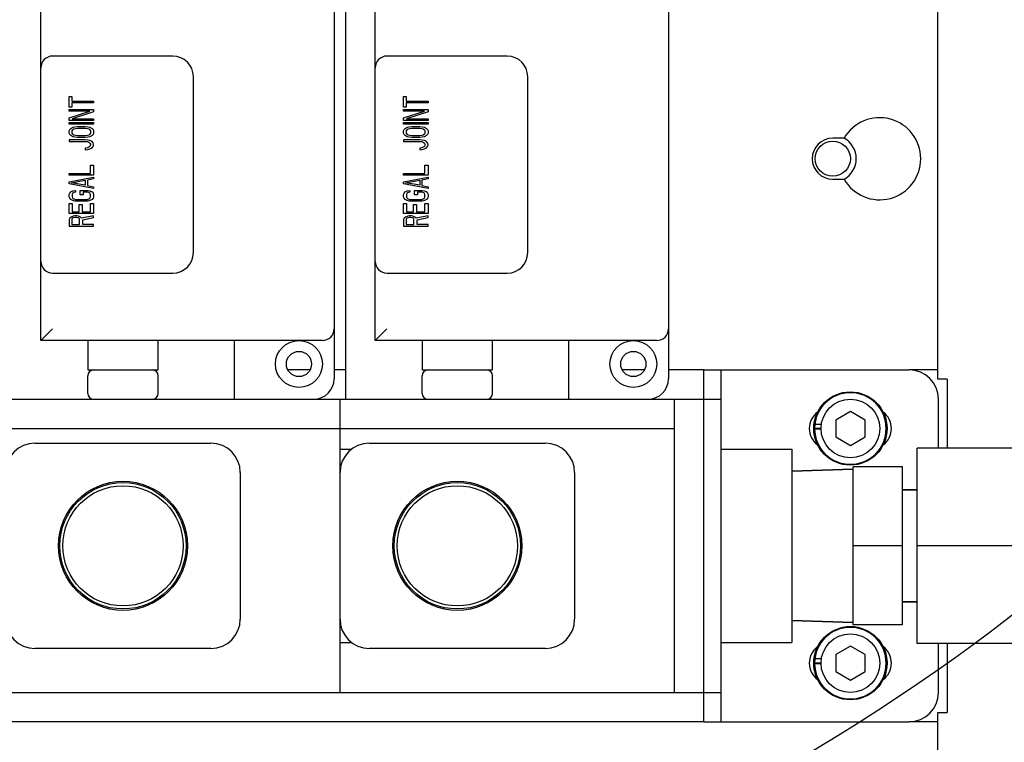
# Model space of a CAD drawing. Header units: millimetres. Extents: x 0 to 4195, y 0 to 2965.
# Tile 16 of 27: x 871 to 1039, y 1996 to 2119. Entities that reach past the tile are written whole.
import ezdxf

# ---------------------------------------------------------------- set-up
doc = ezdxf.new("R2010")
doc.units = ezdxf.units.MM
doc.header["$LTSCALE"] = 231.275
doc.layers.get('0').update_dxf_attribs({"linetype": 'CONTINUOUS'})
for name, color, linetype in [('02___PRT_ALL_AXES', 7, 'CONTINUOUS'), ('13_ALL_COSM_SKETCH', 7, 'CONTINUOUS'), ('7_ALL_FEATURES', 7, 'CONTINUOUS'), ('ALL_AXIS', 7, 'CONTINUOUS')]:
    doc.layers.add(name, color=color, linetype=linetype)
doc.styles.get("Standard").update_dxf_attribs({"font": 'txt', "width": 0.5})
doc.dimstyles.get("Standard").update_dxf_attribs({"dimtxt": 17.5, "dimasz": 13.8, "dimexe": 2, "dimexo": 1, "dimtad": 1, "dimdec": 3, "dimdsep": 46, "dimtxsty": 'Standard', "dimblk": '_FILLED', "dimblk1": '_FILLED', "dimblk2": '_FILLED', "dimcen": 0.09, "dimadec": 3, "dimazin": 2, "dimtol": 1, "dimtp": 0.05, "dimtm": 0.05, "dimtfac": 1, "dimtdec": 3, "dimtofl": 0, "dimtmove": 0, "dimatfit": 3, "dimldrblk": '_FILLED', "dimfxl": 0, "dimtolj": 1, "dimarcsym": 0})

# ---------------------------------------------------------------- blocks, each defined once
blk = doc.blocks.new('_FILLED')
at = {"color": 0, "linetype": 'ByBlock'}
blk.add_solid([(0, 0), (-1, 0.163), (-1, -0.163)], dxfattribs=at)

msp = doc.modelspace()

# ---------------------------------------------------------------- linework, layer by layer
at = {"color": 3, "linetype": 'Continuous'}
for p, q in [((1027.5143, 2057.669), (1027.5143, 2148.979)), ((1011.5521, 2098.769), (1009.6143, 2098.769)), ((1009.6143, 2091.769), (1011.5521, 2091.769)), ((920.5112, 2059.269), (916.7174, 2059.269)), ((926.6143, 2059.269), (924.6143, 2059.269)), ((977.5112, 2059.269), (973.7174, 2059.269)), ((987.6143, 2059.269), (981.6143, 2059.269)), ((1027.5143, 2059.269), (1022.6143, 2059.269)), ((1029.1143, 2057.669), (1027.5143, 2057.669)), ((1029.1143, 2057.669), (1029.1143, 2045.939)), ((1029.1143, 2012.599), (1029.1143, 2000.869)), ((1027.5143, 1979.269), (1027.5143, 2000.869)), ((1027.5143, 2000.869), (1029.1143, 2000.869)), ((987.6143, 1999.269), (407.6143, 1999.269)), ((1027.5143, 1999.269), (1022.6143, 1999.269))]:
    msp.add_line(p, q, dxfattribs=at)
at = {"color": 7, "linetype": 'Continuous'}
for p, q in [((926.6143, 2054.269), (926.6143, 2141.769)), ((924.6143, 2130.769), (924.6143, 2057.769)), ((981.6143, 2130.769), (981.6143, 2057.769)), ((874.6143, 2064.269), (874.6143, 2122.269)), ((931.6143, 2064.269), (931.6143, 2122.269)), ((897.1143, 2112.769), (876.6143, 2112.769)), ((954.1143, 2112.769), (933.6143, 2112.769)), ((900.6143, 2079.269), (900.6143, 2109.269)), ((957.6143, 2079.269), (957.6143, 2109.269)), ((876.6143, 2075.769), (897.1143, 2075.769)), ((933.6143, 2075.769), (954.1143, 2075.769)), ((874.6143, 2064.269), (876.6143, 2066.269)), ((931.6143, 2064.269), (933.6143, 2066.269)), ((922.6143, 2064.269), (874.6143, 2064.269)), ((882.6143, 2064.269), (882.6143, 2059.269)), ((894.6143, 2059.269), (894.6143, 2064.269)), ((907.6143, 2054.269), (907.6143, 2064.269)), ((979.6143, 2064.269), (931.6143, 2064.269)), ((939.6143, 2064.269), (939.6143, 2059.269)), ((951.6143, 2059.269), (951.6143, 2064.269)), ((964.6143, 2054.269), (964.6143, 2064.269)), ((882.6143, 2059.269), (894.6143, 2059.269)), ((882.6143, 2055.269), (882.6143, 2058.269)), ((894.6143, 2055.269), (894.6143, 2058.269)), ((939.6143, 2059.269), (951.6143, 2059.269)), ((939.6143, 2055.269), (939.6143, 2058.269)), ((951.6143, 2055.269), (951.6143, 2058.269)), ((987.6143, 1999.269), (987.6143, 2059.269)), ((987.6143, 2059.269), (1022.6143, 2059.269)), ((990.6143, 1999.269), (990.6143, 2059.269)), ((404.6143, 2054.269), (990.6143, 2054.269)), ((925.6143, 2004.269), (925.6143, 2054.269)), ((982.6143, 2004.269), (982.6143, 2054.269)), ((1027.6143, 2045.939), (1027.6143, 2054.269)), ((1012.6143, 2052.1557), (1010.1143, 2050.7123)), ((1015.1143, 2050.7123), (1012.6143, 2052.1557)), ((1006.5623, 2050.0325), (1007.6744, 2050.0325)), ((1010.1143, 2050.7123), (1010.1143, 2047.8256)), ((1015.1143, 2047.8256), (1015.1143, 2050.7123)), ((412.6143, 2049.269), (982.6143, 2049.269)), ((1006.5147, 2049.333), (1007.6194, 2049.333)), ((1006.5147, 2049.2049), (1007.6194, 2049.2049)), ((1010.1143, 2047.8256), (1012.6143, 2046.3822)), ((1012.6143, 2046.3822), (1015.1143, 2047.8256)), ((873.6143, 2046.769), (903.6143, 2046.769)), ((930.6143, 2046.769), (960.6143, 2046.769)), ((925.6143, 2045.769), (927.6143, 2045.769)), ((908.6143, 2041.769), (908.6143, 2016.769)), ((965.6143, 2041.769), (965.6143, 2016.769)), ((925.6143, 2012.769), (927.6143, 2012.769)), ((1027.6143, 2004.269), (1027.6143, 2012.599)), ((903.6143, 2011.769), (873.6143, 2011.769)), ((960.6143, 2011.769), (930.6143, 2011.769)), ((1012.6143, 2012.1557), (1010.1143, 2010.7123)), ((1015.1143, 2010.7123), (1012.6143, 2012.1557)), ((1006.5147, 2009.333), (1007.6194, 2009.333)), ((1006.5147, 2009.2049), (1007.6194, 2009.2049)), ((1006.5623, 2010.0325), (1007.6744, 2010.0325)), ((1010.1143, 2010.7123), (1010.1143, 2007.8256)), ((1015.1143, 2007.8256), (1015.1143, 2010.7123)), ((1010.1143, 2007.8256), (1012.6143, 2006.3822)), ((1012.6143, 2006.3822), (1015.1143, 2007.8256)), ((404.6143, 2004.269), (990.6143, 2004.269)), ((987.6143, 1999.269), (1022.6143, 1999.269))]:
    msp.add_line(p, q, dxfattribs=at)
for centre, radius in [((1009.6143, 2095.269), 3), ((888.6143, 2029.269), 11), ((888.6143, 2029.269), 10.7692), ((888.6143, 2029.269), 10.25), ((945.6143, 2029.269), 11), ((945.6143, 2029.269), 10.7692), ((945.6143, 2029.269), 10.25)]:
    msp.add_circle(centre, radius, dxfattribs=at)
for centre, radius, start, end in [((876.6143, 2110.769), 2, 90, 180), ((897.1143, 2109.269), 3.5, 0, 90), ((933.6143, 2110.769), 2, 90, 180), ((954.1143, 2109.269), 3.5, 0, 90), ((1009.6143, 2095.269), 4, 298.973551, 61.026449), ((897.1143, 2079.269), 3.5, 270, 360), ((954.1143, 2079.269), 3.5, 270, 360), ((876.6143, 2077.769), 2, 180, 270), ((933.6143, 2077.769), 2, 180, 270), ((922.6143, 2066.269), 2, 270, 360), ((979.6143, 2066.269), 2, 270, 360), ((883.6143, 2058.269), 1, 90, 180), ((893.6143, 2058.269), 1, 0, 90), ((940.6143, 2058.269), 1, 90, 180), ((950.6143, 2058.269), 1, 0, 90), ((1022.6143, 2054.269), 5, 0, 90), ((921.1143, 2057.769), 3.5, 270, 360), ((978.1143, 2057.769), 3.5, 270, 360), ((883.6143, 2055.269), 1, 180, 270), ((893.6143, 2055.269), 1, 270, 360), ((940.6143, 2055.269), 1, 180, 270), ((950.6143, 2055.269), 1, 270, 360), ((1012.6143, 2049.269), 6.1, 180.601485, 179.398515), ((873.6143, 2041.769), 5, 90, 180), ((903.6143, 2041.769), 5, 0, 90), ((930.6143, 2041.769), 5, 90, 180), ((960.6143, 2041.769), 5, 0, 90), ((873.6143, 2016.769), 5, 180, 270), ((903.6143, 2016.769), 5, 270, 360), ((930.6143, 2016.769), 5, 180, 270), ((960.6143, 2016.769), 5, 270, 360), ((1012.6143, 2009.269), 6.1, 180.601485, 179.398515), ((1022.6143, 2004.269), 5, 270, 360)]:
    msp.add_arc(centre, radius, start, end, dxfattribs=at)
at = {"color": 3, "linetype": 'Continuous'}
for centre, radius, start, end in [((1017.6143, 2095.269), 7, 210, 150), ((1009.6143, 2095.269), 3.5, 90, 270)]:
    msp.add_arc(centre, radius, start, end, dxfattribs=at)
at = {"color": 7, "linetype": 'Continuous'}
msp.add_ellipse((677.13, 2151.3037), major_axis=(440.8481, 0), ratio=0.53524075, dxfattribs=at)
at = {"layer": '02___PRT_ALL_AXES', "color": 7, "linetype": 'Continuous'}
for p, q in [((990.6143, 2045.769), (1002.6143, 2045.769)), ((1002.6143, 2045.769), (1002.6143, 2012.769)), ((1013.0843, 2042.335), (1002.6143, 2042.0078)), ((1023.9843, 2038.794), (1021.4843, 2038.794)), ((1023.9843, 2019.744), (1021.4843, 2019.744)), ((1013.0843, 2016.2029), (1002.6143, 2016.5301)), ((990.6143, 2012.769), (1002.6143, 2012.769))]:
    msp.add_line(p, q, dxfattribs=at)
for centre, radius in [((918.6143, 2060.269), 4), ((975.6143, 2060.269), 4), ((918.6143, 2060.269), 2.15), ((975.6143, 2060.269), 2.15)]:
    msp.add_circle(centre, radius, dxfattribs=at)
for centre, start, end in [((1009.1143, 2049.269), 126.664672, 233.335328), ((1016.1143, 2049.269), 306.664672, 53.335328), ((1009.1143, 2009.269), 126.664672, 233.335328), ((1016.1143, 2009.269), 306.664672, 53.335328)]:
    msp.add_arc(centre, 3.5, start, end, dxfattribs=at)
at = {"layer": '13_ALL_COSM_SKETCH', "color": 7, "linetype": 'Continuous'}
for p, q in [((879.4417, 2104.0654), (879.4417, 2105.8549)), ((879.4417, 2105.8549), (879.8856, 2105.8549)), ((879.8856, 2105.8549), (879.8856, 2105.1014)), ((879.8856, 2105.1014), (883.6143, 2105.1014)), ((879.8856, 2104.8188), (879.8856, 2104.0654)), ((883.6143, 2104.8188), (879.8856, 2104.8188)), ((883.6143, 2105.1014), (883.6143, 2104.8188)), ((936.4417, 2104.0654), (936.4417, 2105.8549)), ((936.4417, 2105.8549), (936.8856, 2105.8549)), ((936.8856, 2105.8549), (936.8856, 2105.1014)), ((936.8856, 2105.1014), (940.6143, 2105.1014)), ((936.8856, 2104.8188), (936.8856, 2104.0654)), ((940.6143, 2104.8188), (936.8856, 2104.8188)), ((940.6143, 2105.1014), (940.6143, 2104.8188)), ((879.8856, 2104.0654), (879.4417, 2104.0654)), ((879.4417, 2103.4061), (879.4417, 2103.6887)), ((879.4417, 2103.6887), (883.6143, 2103.6887)), ((879.4417, 2102.2288), (882.9929, 2103.4061)), ((882.9929, 2103.4061), (879.4417, 2103.4061)), ((883.6143, 2103.2648), (879.9744, 2102.0875)), ((883.6143, 2103.6887), (883.6143, 2103.2648)), ((936.8856, 2104.0654), (936.4417, 2104.0654)), ((936.4417, 2103.4061), (936.4417, 2103.6887)), ((936.4417, 2103.6887), (940.6143, 2103.6887)), ((936.4417, 2102.2288), (939.9929, 2103.4061)), ((939.9929, 2103.4061), (936.4417, 2103.4061)), ((940.6143, 2103.2648), (936.9744, 2102.0875)), ((940.6143, 2103.6887), (940.6143, 2103.2648)), ((879.4417, 2101.805), (879.4417, 2102.2288)), ((883.6143, 2101.805), (879.4417, 2101.805)), ((879.4417, 2101.1457), (879.4417, 2101.4283)), ((879.4417, 2101.4283), (883.6143, 2101.4283)), ((879.9744, 2102.0875), (883.6143, 2102.0875)), ((883.6143, 2102.0875), (883.6143, 2101.805)), ((883.6143, 2101.4283), (883.6143, 2101.1457)), ((936.4417, 2101.805), (936.4417, 2102.2288)), ((940.6143, 2101.805), (936.4417, 2101.805)), ((936.4417, 2101.1457), (936.4417, 2101.4283)), ((936.4417, 2101.4283), (940.6143, 2101.4283)), ((936.9744, 2102.0875), (940.6143, 2102.0875)), ((940.6143, 2102.0875), (940.6143, 2101.805)), ((940.6143, 2101.4283), (940.6143, 2101.1457)), ((883.6143, 2101.1457), (879.4417, 2101.1457)), ((879.4417, 2100.0155), (879.5305, 2100.251)), ((879.4417, 2099.6388), (879.4417, 2100.0155)), ((879.5305, 2100.251), (879.708, 2100.4393)), ((879.708, 2100.4393), (880.0632, 2100.6277)), ((879.9744, 2100.0155), (880.0632, 2100.2039)), ((879.9744, 2099.6388), (879.9744, 2100.0155)), ((880.0632, 2100.6277), (880.4183, 2100.7219)), ((880.0632, 2100.2039), (880.2407, 2100.3452)), ((880.2407, 2100.3452), (880.507, 2100.4393)), ((880.4183, 2100.7219), (880.8622, 2100.769)), ((880.507, 2100.4393), (880.8622, 2100.4864)), ((880.8622, 2100.769), (882.1939, 2100.769)), ((880.8622, 2100.4864), (882.1939, 2100.4864)), ((882.1939, 2100.769), (882.6378, 2100.7219)), ((882.1939, 2100.4864), (882.549, 2100.4393)), ((882.549, 2100.4393), (882.8153, 2100.3452)), ((882.6378, 2100.7219), (882.9929, 2100.6277)), ((882.8153, 2100.3452), (882.9929, 2100.2039)), ((882.9929, 2100.6277), (883.348, 2100.4393)), ((882.9929, 2100.2039), (883.0816, 2100.0155)), ((883.0816, 2100.0155), (883.0816, 2099.6388)), ((883.348, 2100.4393), (883.5255, 2100.251)), ((883.5255, 2100.251), (883.6143, 2100.0155)), ((883.6143, 2100.0155), (883.6143, 2099.6388)), ((940.6143, 2101.1457), (936.4417, 2101.1457)), ((936.4417, 2100.0155), (936.5305, 2100.251)), ((936.4417, 2099.6388), (936.4417, 2100.0155)), ((936.5305, 2100.251), (936.708, 2100.4393)), ((936.708, 2100.4393), (937.0632, 2100.6277)), ((936.9744, 2100.0155), (937.0632, 2100.2039)), ((936.9744, 2099.6388), (936.9744, 2100.0155)), ((937.0632, 2100.6277), (937.4183, 2100.7219)), ((937.0632, 2100.2039), (937.2407, 2100.3452)), ((937.2407, 2100.3452), (937.507, 2100.4393)), ((937.4183, 2100.7219), (937.8622, 2100.769)), ((937.507, 2100.4393), (937.8622, 2100.4864)), ((937.8622, 2100.769), (939.1939, 2100.769)), ((937.8622, 2100.4864), (939.1939, 2100.4864)), ((939.1939, 2100.769), (939.6378, 2100.7219)), ((939.1939, 2100.4864), (939.549, 2100.4393)), ((939.549, 2100.4393), (939.8153, 2100.3452)), ((939.6378, 2100.7219), (939.9929, 2100.6277)), ((939.8153, 2100.3452), (939.9929, 2100.2039)), ((939.9929, 2100.6277), (940.348, 2100.4393)), ((939.9929, 2100.2039), (940.0816, 2100.0155)), ((940.0816, 2100.0155), (940.0816, 2099.6388)), ((940.348, 2100.4393), (940.5255, 2100.251)), ((940.5255, 2100.251), (940.6143, 2100.0155)), ((940.6143, 2100.0155), (940.6143, 2099.6388)), ((879.5305, 2099.4033), (879.4417, 2099.6388)), ((879.4417, 2098.5086), (879.4417, 2098.226)), ((882.1939, 2098.5086), (879.4417, 2098.5086)), ((879.4417, 2098.226), (882.1939, 2098.226)), ((879.708, 2099.215), (879.5305, 2099.4033)), ((880.0632, 2099.0266), (879.708, 2099.215)), ((880.0632, 2099.4504), (879.9744, 2099.6388)), ((880.2407, 2099.3091), (880.0632, 2099.4504)), ((880.4183, 2098.9324), (880.0632, 2099.0266)), ((880.507, 2099.215), (880.2407, 2099.3091)), ((880.8622, 2098.8853), (880.4183, 2098.9324)), ((880.8622, 2099.1679), (880.507, 2099.215)), ((882.1939, 2099.1679), (880.8622, 2099.1679)), ((882.1939, 2098.8853), (880.8622, 2098.8853)), ((882.549, 2099.215), (882.1939, 2099.1679)), ((882.6378, 2098.9324), (882.1939, 2098.8853)), ((882.6378, 2098.4615), (882.1939, 2098.5086)), ((882.1939, 2098.226), (882.549, 2098.179)), ((882.8153, 2099.3091), (882.549, 2099.215)), ((882.549, 2098.179), (882.8153, 2098.0848)), ((882.9929, 2099.0266), (882.6378, 2098.9324)), ((882.9929, 2098.3673), (882.6378, 2098.4615)), ((882.9929, 2099.4504), (882.8153, 2099.3091)), ((882.8153, 2098.0848), (882.9929, 2097.9435)), ((883.0816, 2099.6388), (882.9929, 2099.4504)), ((883.348, 2099.215), (882.9929, 2099.0266)), ((883.348, 2098.179), (882.9929, 2098.3673)), ((883.5255, 2099.4033), (883.348, 2099.215)), ((883.5255, 2097.9906), (883.348, 2098.179)), ((883.6143, 2099.6388), (883.5255, 2099.4033)), ((936.5305, 2099.4033), (936.4417, 2099.6388)), ((936.4417, 2098.5086), (936.4417, 2098.226)), ((939.1939, 2098.5086), (936.4417, 2098.5086)), ((936.4417, 2098.226), (939.1939, 2098.226)), ((936.708, 2099.215), (936.5305, 2099.4033)), ((937.0632, 2099.0266), (936.708, 2099.215)), ((937.0632, 2099.4504), (936.9744, 2099.6388)), ((937.2407, 2099.3091), (937.0632, 2099.4504)), ((937.4183, 2098.9324), (937.0632, 2099.0266)), ((937.507, 2099.215), (937.2407, 2099.3091)), ((937.8622, 2098.8853), (937.4183, 2098.9324)), ((937.8622, 2099.1679), (937.507, 2099.215)), ((939.1939, 2099.1679), (937.8622, 2099.1679)), ((939.1939, 2098.8853), (937.8622, 2098.8853)), ((939.549, 2099.215), (939.1939, 2099.1679)), ((939.6378, 2098.9324), (939.1939, 2098.8853)), ((939.6378, 2098.4615), (939.1939, 2098.5086)), ((939.1939, 2098.226), (939.549, 2098.179)), ((939.8153, 2099.3091), (939.549, 2099.215)), ((939.549, 2098.179), (939.8153, 2098.0848)), ((939.9929, 2099.0266), (939.6378, 2098.9324)), ((939.9929, 2098.3673), (939.6378, 2098.4615)), ((939.9929, 2099.4504), (939.8153, 2099.3091)), ((939.8153, 2098.0848), (939.9929, 2097.9435)), ((940.0816, 2099.6388), (939.9929, 2099.4504)), ((940.348, 2099.215), (939.9929, 2099.0266)), ((940.348, 2098.179), (939.9929, 2098.3673)), ((940.5255, 2099.4033), (940.348, 2099.215)), ((940.5255, 2097.9906), (940.348, 2098.179)), ((940.6143, 2099.6388), (940.5255, 2099.4033)), ((882.549, 2097.1429), (882.1939, 2097.0958)), ((882.1939, 2097.0958), (882.1939, 2096.8133)), ((882.1939, 2096.8133), (882.6378, 2096.8604)), ((882.8153, 2097.2371), (882.549, 2097.1429)), ((882.6378, 2096.8604), (882.9929, 2096.9546)), ((882.9929, 2097.3784), (882.8153, 2097.2371)), ((882.9929, 2097.9435), (883.0816, 2097.7551)), ((883.0816, 2097.5668), (882.9929, 2097.3784)), ((882.9929, 2096.9546), (883.348, 2097.1429)), ((883.0816, 2097.7551), (883.0816, 2097.5668)), ((883.348, 2097.1429), (883.5255, 2097.3313)), ((883.6143, 2097.7551), (883.5255, 2097.9906)), ((883.5255, 2097.3313), (883.6143, 2097.5668)), ((883.6143, 2097.5668), (883.6143, 2097.7551)), ((939.549, 2097.1429), (939.1939, 2097.0958)), ((939.1939, 2097.0958), (939.1939, 2096.8133)), ((939.1939, 2096.8133), (939.6378, 2096.8604)), ((939.8153, 2097.2371), (939.549, 2097.1429)), ((939.6378, 2096.8604), (939.9929, 2096.9546)), ((939.9929, 2097.3784), (939.8153, 2097.2371)), ((939.9929, 2097.9435), (940.0816, 2097.7551)), ((940.0816, 2097.5668), (939.9929, 2097.3784)), ((939.9929, 2096.9546), (940.348, 2097.1429)), ((940.0816, 2097.7551), (940.0816, 2097.5668)), ((940.348, 2097.1429), (940.5255, 2097.3313)), ((940.6143, 2097.7551), (940.5255, 2097.9906)), ((940.5255, 2097.3313), (940.6143, 2097.5668)), ((940.6143, 2097.5668), (940.6143, 2097.7551)), ((883.0816, 2092.7634), (883.0816, 2094.1762)), ((883.0816, 2094.1762), (883.6143, 2094.1762)), ((883.6143, 2094.1762), (883.6143, 2092.4809)), ((940.0816, 2092.7634), (940.0816, 2094.1762)), ((940.0816, 2094.1762), (940.6143, 2094.1762)), ((940.6143, 2094.1762), (940.6143, 2092.4809)), ((879.4417, 2092.4809), (879.4417, 2092.7634)), ((879.4417, 2092.7634), (883.0816, 2092.7634)), ((883.6143, 2092.4809), (879.4417, 2092.4809)), ((879.4417, 2091.3507), (883.6143, 2092.1042)), ((879.4417, 2090.974), (879.4417, 2091.3507)), ((879.7968, 2091.1623), (882.1939, 2091.5861)), ((882.1939, 2091.5861), (882.1939, 2090.7385)), ((883.6143, 2091.8216), (882.549, 2091.6332)), ((882.549, 2091.6332), (882.549, 2090.6914)), ((883.6143, 2092.1042), (883.6143, 2091.8216)), ((936.4417, 2092.4809), (936.4417, 2092.7634)), ((936.4417, 2092.7634), (940.0816, 2092.7634)), ((940.6143, 2092.4809), (936.4417, 2092.4809)), ((936.4417, 2091.3507), (940.6143, 2092.1042)), ((936.4417, 2090.974), (936.4417, 2091.3507)), ((936.7968, 2091.1623), (939.1939, 2091.5861)), ((939.1939, 2091.5861), (939.1939, 2090.7385)), ((940.6143, 2091.8216), (939.549, 2091.6332)), ((939.549, 2091.6332), (939.549, 2090.6914)), ((940.6143, 2092.1042), (940.6143, 2091.8216)), ((883.6143, 2090.2205), (879.4417, 2090.974)), ((879.708, 2089.6083), (880.0632, 2089.7967)), ((882.1939, 2090.7385), (879.7968, 2091.1623)), ((880.0632, 2089.7967), (880.507, 2089.8438)), ((880.507, 2089.8438), (880.507, 2089.5612)), ((881.3061, 2089.1374), (881.3061, 2089.8438)), ((881.3061, 2089.8438), (882.6378, 2089.8438)), ((882.549, 2090.6914), (883.6143, 2090.503)), ((882.6378, 2089.8438), (882.9929, 2089.7967)), ((882.9929, 2089.7967), (883.348, 2089.6083)), ((883.6143, 2090.503), (883.6143, 2090.2205)), ((940.6143, 2090.2205), (936.4417, 2090.974)), ((936.708, 2089.6083), (937.0632, 2089.7967)), ((939.1939, 2090.7385), (936.7968, 2091.1623)), ((937.0632, 2089.7967), (937.507, 2089.8438)), ((937.507, 2089.8438), (937.507, 2089.5612)), ((938.3061, 2089.1374), (938.3061, 2089.8438)), ((938.3061, 2089.8438), (939.6378, 2089.8438)), ((939.549, 2090.6914), (940.6143, 2090.503)), ((939.6378, 2089.8438), (939.9929, 2089.7967)), ((939.9929, 2089.7967), (940.348, 2089.6083)), ((940.6143, 2090.503), (940.6143, 2090.2205)), ((879.4417, 2089.1845), (879.5305, 2089.4199)), ((879.4417, 2088.7607), (879.4417, 2089.1845)), ((879.5305, 2088.5252), (879.4417, 2088.7607)), ((879.5305, 2089.4199), (879.708, 2089.6083)), ((879.708, 2088.3368), (879.5305, 2088.5252)), ((880.0632, 2088.1485), (879.708, 2088.3368)), ((880.0632, 2089.3729), (879.9744, 2089.1845)), ((879.9744, 2089.1845), (879.9744, 2088.7607)), ((879.9744, 2088.7607), (880.0632, 2088.5723)), ((880.2407, 2089.5141), (880.0632, 2089.3729)), ((880.0632, 2088.5723), (880.2407, 2088.431)), ((880.4183, 2088.0543), (880.0632, 2088.1485)), ((880.507, 2089.5612), (880.2407, 2089.5141)), ((880.2407, 2088.431), (880.507, 2088.3368)), ((880.8622, 2088.0072), (880.4183, 2088.0543)), ((880.507, 2088.3368), (880.8622, 2088.2897)), ((880.8622, 2088.2897), (882.1939, 2088.2897)), ((882.1939, 2088.0072), (880.8622, 2088.0072)), ((881.8387, 2089.1374), (881.3061, 2089.1374)), ((881.8387, 2089.5612), (881.8387, 2089.1374)), ((882.549, 2089.5612), (881.8387, 2089.5612)), ((882.1939, 2088.2897), (882.549, 2088.3368)), ((882.6378, 2088.0543), (882.1939, 2088.0072)), ((882.8153, 2089.5141), (882.549, 2089.5612)), ((882.549, 2088.3368), (882.8153, 2088.431)), ((882.9929, 2088.1485), (882.6378, 2088.0543)), ((882.9929, 2089.3729), (882.8153, 2089.5141)), ((882.8153, 2088.431), (882.9929, 2088.5723)), ((883.0816, 2089.1845), (882.9929, 2089.3729)), ((882.9929, 2088.5723), (883.0816, 2088.7607)), ((883.348, 2088.3368), (882.9929, 2088.1485)), ((883.0816, 2088.7607), (883.0816, 2089.1845)), ((883.348, 2089.6083), (883.5255, 2089.4199)), ((883.5255, 2088.5252), (883.348, 2088.3368)), ((883.5255, 2089.4199), (883.6143, 2089.1845)), ((883.6143, 2088.7607), (883.5255, 2088.5252)), ((883.6143, 2089.1845), (883.6143, 2088.7607)), ((936.4417, 2089.1845), (936.5305, 2089.4199)), ((936.4417, 2088.7607), (936.4417, 2089.1845)), ((936.5305, 2088.5252), (936.4417, 2088.7607)), ((936.5305, 2089.4199), (936.708, 2089.6083)), ((936.708, 2088.3368), (936.5305, 2088.5252)), ((937.0632, 2088.1485), (936.708, 2088.3368)), ((937.0632, 2089.3729), (936.9744, 2089.1845)), ((936.9744, 2089.1845), (936.9744, 2088.7607)), ((936.9744, 2088.7607), (937.0632, 2088.5723)), ((937.2407, 2089.5141), (937.0632, 2089.3729)), ((937.0632, 2088.5723), (937.2407, 2088.431)), ((937.4183, 2088.0543), (937.0632, 2088.1485)), ((937.507, 2089.5612), (937.2407, 2089.5141)), ((937.2407, 2088.431), (937.507, 2088.3368)), ((937.8622, 2088.0072), (937.4183, 2088.0543)), ((937.507, 2088.3368), (937.8622, 2088.2897)), ((937.8622, 2088.2897), (939.1939, 2088.2897)), ((939.1939, 2088.0072), (937.8622, 2088.0072)), ((938.8387, 2089.1374), (938.3061, 2089.1374)), ((938.8387, 2089.5612), (938.8387, 2089.1374)), ((939.549, 2089.5612), (938.8387, 2089.5612)), ((939.1939, 2088.2897), (939.549, 2088.3368)), ((939.6378, 2088.0543), (939.1939, 2088.0072)), ((939.8153, 2089.5141), (939.549, 2089.5612)), ((939.549, 2088.3368), (939.8153, 2088.431)), ((939.9929, 2088.1485), (939.6378, 2088.0543)), ((939.9929, 2089.3729), (939.8153, 2089.5141)), ((939.8153, 2088.431), (939.9929, 2088.5723)), ((940.0816, 2089.1845), (939.9929, 2089.3729)), ((939.9929, 2088.5723), (940.0816, 2088.7607)), ((940.348, 2088.3368), (939.9929, 2088.1485)), ((940.0816, 2088.7607), (940.0816, 2089.1845)), ((940.348, 2089.6083), (940.5255, 2089.4199)), ((940.5255, 2088.5252), (940.348, 2088.3368)), ((940.5255, 2089.4199), (940.6143, 2089.1845)), ((940.6143, 2088.7607), (940.5255, 2088.5252)), ((940.6143, 2089.1845), (940.6143, 2088.7607)), ((879.4417, 2085.9352), (879.4417, 2087.6305)), ((879.4417, 2087.6305), (879.9744, 2087.6305)), ((879.9744, 2087.6305), (879.9744, 2086.2177)), ((881.1285, 2086.2177), (881.1285, 2087.4421)), ((881.1285, 2087.4421), (881.6612, 2087.4421)), ((881.6612, 2087.4421), (881.6612, 2086.2177)), ((883.0816, 2086.2177), (883.0816, 2087.6305)), ((883.0816, 2087.6305), (883.6143, 2087.6305)), ((883.6143, 2087.6305), (883.6143, 2085.9352)), ((936.4417, 2085.9352), (936.4417, 2087.6305)), ((936.4417, 2087.6305), (936.9744, 2087.6305)), ((936.9744, 2087.6305), (936.9744, 2086.2177)), ((938.1285, 2086.2177), (938.1285, 2087.4421)), ((938.1285, 2087.4421), (938.6612, 2087.4421)), ((938.6612, 2087.4421), (938.6612, 2086.2177)), ((940.0816, 2086.2177), (940.0816, 2087.6305)), ((940.0816, 2087.6305), (940.6143, 2087.6305)), ((940.6143, 2087.6305), (940.6143, 2085.9352)), ((883.6143, 2085.9352), (879.4417, 2085.9352)), ((879.5305, 2085.1346), (879.4417, 2084.8992)), ((879.4417, 2084.8992), (879.4417, 2083.769)), ((879.7968, 2085.323), (879.5305, 2085.1346)), ((880.1519, 2085.4643), (879.7968, 2085.323)), ((879.9744, 2085.0875), (879.8856, 2084.9463)), ((879.8856, 2084.9463), (879.8856, 2084.0515)), ((879.9744, 2086.2177), (881.1285, 2086.2177)), ((880.1519, 2085.1817), (879.9744, 2085.0875)), ((880.4183, 2085.5114), (880.1519, 2085.4643)), ((880.4183, 2085.2288), (880.1519, 2085.1817)), ((880.7734, 2085.5114), (880.4183, 2085.5114)), ((880.6846, 2085.2288), (880.4183, 2085.2288)), ((880.9509, 2085.1817), (880.6846, 2085.2288)), ((881.0397, 2085.4643), (880.7734, 2085.5114)), ((881.1285, 2085.0875), (880.9509, 2085.1817)), ((881.3948, 2085.323), (881.0397, 2085.4643)), ((881.2173, 2084.9463), (881.1285, 2085.0875)), ((881.2173, 2084.0515), (881.2173, 2084.9463)), ((881.5724, 2085.1346), (881.3948, 2085.323)), ((883.6143, 2085.5584), (881.5724, 2085.1346)), ((881.6612, 2086.2177), (883.0816, 2086.2177)), ((881.75, 2084.8521), (883.6143, 2085.2288)), ((881.75, 2084.0515), (881.75, 2084.8521)), ((883.6143, 2085.2288), (883.6143, 2085.5584)), ((940.6143, 2085.9352), (936.4417, 2085.9352)), ((936.5305, 2085.1346), (936.4417, 2084.8992)), ((936.4417, 2084.8992), (936.4417, 2083.769)), ((936.7968, 2085.323), (936.5305, 2085.1346)), ((937.1519, 2085.4643), (936.7968, 2085.323)), ((936.9744, 2085.0875), (936.8856, 2084.9463)), ((936.8856, 2084.9463), (936.8856, 2084.0515)), ((936.9744, 2086.2177), (938.1285, 2086.2177)), ((937.1519, 2085.1817), (936.9744, 2085.0875)), ((937.4183, 2085.5114), (937.1519, 2085.4643)), ((937.4183, 2085.2288), (937.1519, 2085.1817)), ((937.7734, 2085.5114), (937.4183, 2085.5114)), ((937.6846, 2085.2288), (937.4183, 2085.2288)), ((937.9509, 2085.1817), (937.6846, 2085.2288)), ((938.0397, 2085.4643), (937.7734, 2085.5114)), ((938.1285, 2085.0875), (937.9509, 2085.1817)), ((938.3948, 2085.323), (938.0397, 2085.4643)), ((938.2173, 2084.9463), (938.1285, 2085.0875)), ((938.2173, 2084.0515), (938.2173, 2084.9463)), ((938.5724, 2085.1346), (938.3948, 2085.323)), ((940.6143, 2085.5584), (938.5724, 2085.1346)), ((938.6612, 2086.2177), (940.0816, 2086.2177)), ((938.75, 2084.8521), (940.6143, 2085.2288)), ((938.75, 2084.0515), (938.75, 2084.8521)), ((940.6143, 2085.2288), (940.6143, 2085.5584)), ((879.4417, 2083.769), (883.6143, 2083.769)), ((879.8856, 2084.0515), (881.2173, 2084.0515)), ((883.6143, 2084.0515), (881.75, 2084.0515)), ((883.6143, 2083.769), (883.6143, 2084.0515)), ((936.4417, 2083.769), (940.6143, 2083.769)), ((936.8856, 2084.0515), (938.2173, 2084.0515)), ((940.6143, 2084.0515), (938.75, 2084.0515)), ((940.6143, 2083.769), (940.6143, 2084.0515))]:
    msp.add_line(p, q, dxfattribs=at)
at = {"layer": '7_ALL_FEATURES', "color": 7, "linetype": 'Continuous'}
for p, q in [((1023.9843, 2012.599), (1023.9843, 2045.939)), ((1049.7843, 2045.939), (1023.9843, 2045.939)), ((1013.0843, 2015.774), (1013.0843, 2042.764)), ((1021.4843, 2042.764), (1013.0843, 2042.764)), ((1021.4843, 2015.774), (1021.4843, 2042.764)), ((1002.6143, 2042.0078), (1013.0843, 2042.335)), ((1021.4843, 2038.794), (1023.9843, 2038.794)), ((1021.4843, 2029.269), (1013.0843, 2029.269)), ((1049.7843, 2029.269), (1023.9843, 2029.269)), ((1021.4843, 2019.744), (1023.9843, 2019.744)), ((1002.6143, 2016.5301), (1013.0843, 2016.2029)), ((1021.4843, 2015.774), (1013.0843, 2015.774)), ((1049.7843, 2012.599), (1023.9843, 2012.599))]:
    msp.add_line(p, q, dxfattribs=at)
at = {"layer": 'ALL_AXIS', "color": 7, "linetype": 'Continuous'}
for centre, radius in [((1012.6143, 2049.269), 6.25), ((1012.6143, 2049.269), 5), ((1012.6143, 2009.269), 6.25), ((1012.6143, 2009.269), 5)]:
    msp.add_circle(centre, radius, dxfattribs=at)

# ---------------------------------------------------------------- leaders
at = {"color": 2, "linetype": 'Continuous'}
for points in [[(1122.7826, 2069.7922), (1013.6602, 1413.8622)], [(1080.1202, 2061.6449), (880.9302, 1313.2597)]]:
    msp.add_leader(points, dimstyle='Standard', override={"dimtad": 0, "dimldrblk": 'DOT'}, dxfattribs=at)

doc.saveas('drawing.dxf')
